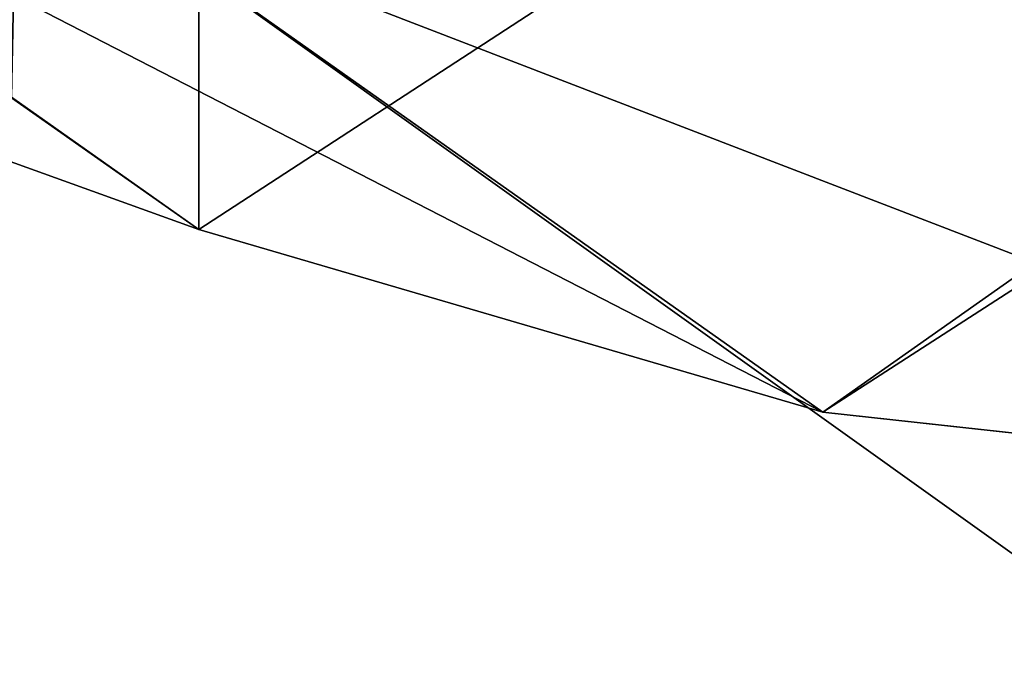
# Model space of a CAD drawing. Header units: inches. Extents: x -9.7 to 9.7, y -2.2 to 4.3.
# Tile 2 of 159: x -9.483 to -9.255, y -2.106 to -1.959. Entities that reach past the tile are written whole.
import ezdxf

# ---------------------------------------------------------------- set-up
doc = ezdxf.new("R2010")
doc.units = ezdxf.units.IN
doc.header["$LTSCALE"] = 81.481481
doc.header["$MEASUREMENT"] = 0
for name, color, linetype in [('12751', 7, 'CONTINUOUS'), ('12752', 7, 'CONTINUOUS'), ('12753', 7, 'CONTINUOUS'), ('12754', 7, 'CONTINUOUS'), ('12758', 7, 'CONTINUOUS'), ('12762', 7, 'CONTINUOUS'), ('12763', 7, 'CONTINUOUS')]:
    doc.layers.add(name, color=color, linetype=linetype)

msp = doc.modelspace()

# ---------------------------------------------------------------- linework, layer by layer
at = {"layer": '12751', "linetype": 'Continuous'}
for points in [[(-9.46388, -1.93209, 24.04174), (-9.297, -2.05009, 23.92374), (-9.10279, -2.07134, 24.10249), (-9.46388, -1.93209, 24.04174)], [(-9.22078, -2.10591, 24.30394), (-9.46388, -1.93209, 24.04174), (-9.10279, -2.07134, 24.10249), (-9.22078, -2.10591, 24.30394)]]:
    msp.add_3dface(points, dxfattribs=at)
at = {"layer": '12752', "linetype": 'Continuous'}
for points in [[(-9.297, -2.05009, 23.92374), (-9.46388, -1.93209, 24.04174), (-9.6083, -1.88979, 23.79521), (-9.297, -2.05009, 23.92374)], [(-9.44142, -2.00779, 23.67721), (-9.297, -2.05009, 23.92374), (-9.6083, -1.88979, 23.79521), (-9.44142, -2.00779, 23.67721)]]:
    msp.add_3dface(points, dxfattribs=at)
at = {"layer": '12753', "linetype": 'Continuous'}
for points in [[(-6.797, -0.28232, 25.69151), (-9.44142, -2.00779, 23.67721), (-9.44142, 0.49221, 21.17721), (-6.797, -0.28232, 25.69151)], [(-9.297, -2.05009, 23.92374), (-9.44142, -2.00779, 23.67721), (-6.797, -0.28232, 25.69151), (-9.297, -2.05009, 23.92374)]]:
    msp.add_3dface(points, dxfattribs=at)
at = {"layer": '12754', "linetype": 'Continuous'}
for points in [[(-9.297, -2.05009, 23.92374), (-6.797, -0.28232, 25.69151), (-6.60279, -0.30357, 25.87026), (-9.297, -2.05009, 23.92374)], [(-9.10279, -2.07134, 24.10249), (-9.297, -2.05009, 23.92374), (-6.60279, -0.30357, 25.87026), (-9.10279, -2.07134, 24.10249)]]:
    msp.add_3dface(points, dxfattribs=at)
at = {"layer": '12758', "linetype": 'Continuous'}
msp.add_3dface([(-9.46388, -1.93209, 24.04174), (-9.22078, -2.10591, 24.30394), (-6.96388, -0.16432, 25.80951), (-9.46388, -1.93209, 24.04174)], dxfattribs=at)
at = {"layer": '12762', "linetype": 'Continuous'}
for points in [[(-9.44142, -2.00779, 23.67721), (-9.6083, -1.88979, 23.79521), (-9.70281, -1.91341, 23.61879), (-9.44142, -2.00779, 23.67721)], [(-9.44142, -2.00779, 23.67721), (-9.70281, -1.91341, 23.61879), (-9.48478, -1.97728, 23.55493), (-9.44142, -2.00779, 23.67721)]]:
    msp.add_3dface(points, dxfattribs=at)
at = {"layer": '12763', "linetype": 'Continuous'}
for points in [[(-9.44142, 0.49221, 21.17721), (-9.48478, -1.97728, 23.55493), (-9.48478, 0.52272, 21.05493), (-9.44142, 0.49221, 21.17721)], [(-9.44142, 0.49221, 21.17721), (-9.44142, -2.00779, 23.67721), (-9.48478, -1.97728, 23.55493), (-9.44142, 0.49221, 21.17721)]]:
    msp.add_3dface(points, dxfattribs=at)

doc.saveas('drawing.dxf')
